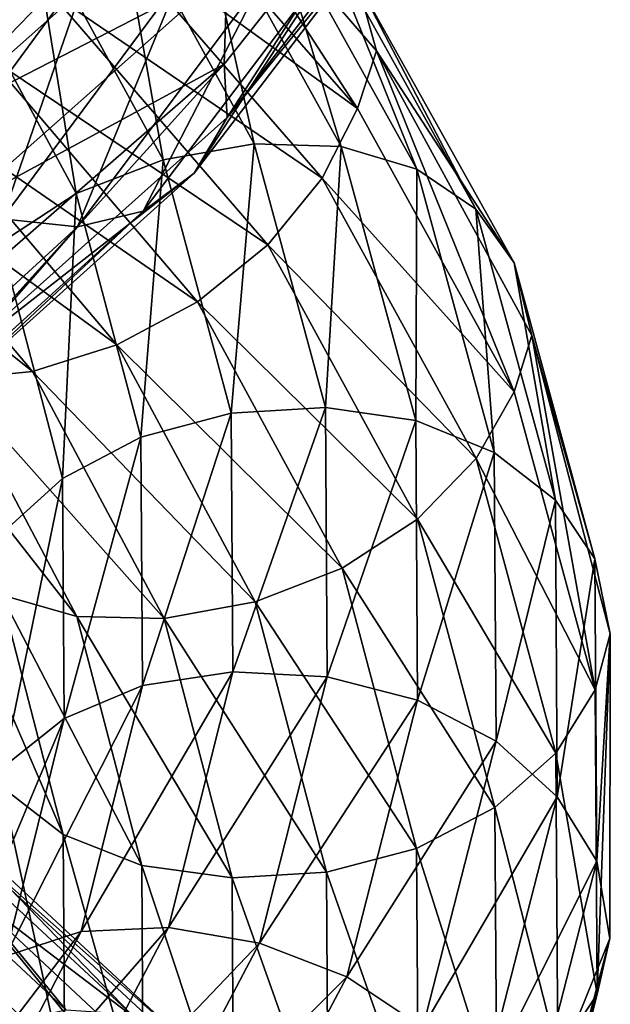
# Model space of a CAD drawing. Header units: metres. Extents: x -40 to 117, y -433 to 89.
# Tile 126 of 256: x 14 to 19, y -322 to -314. Entities that reach past the tile are written whole.
import ezdxf

# ---------------------------------------------------------------- set-up
doc = ezdxf.new("R2010")
doc.units = ezdxf.units.M
doc.layers.add('solid_506114_24501146_02', color=7, linetype='CONTINUOUS')

msp = doc.modelspace()

# ---------------------------------------------------------------- linework, layer by layer
at = {"layer": 'solid_506114_24501146_02'}
for points in [[(15.116328, -311.996002, 943.088196), (16.824064, -314.627991, 944.765381), (14.939606, -312.473389, 942.671875)], [(15.116328, -311.996002, 943.088196), (16.982403, -314.152283, 945.203674), (16.824064, -314.627991, 944.765381)], [(16.822237, -313.576263, 945.570496), (16.982403, -314.152283, 945.203674), (15.116328, -311.996002, 943.088196)], [(17.425941, -312.107819, 966.381775), (15.7192, -314.262115, 968.677429), (15.744479, -314.703186, 968.090271)], [(15.74277, -313.488861, 968.893677), (15.7192, -314.262115, 968.677429), (17.425941, -312.107819, 966.381775)], [(17.425941, -312.107819, 966.381775), (15.744479, -314.703186, 968.090271), (17.405624, -312.541412, 965.801025)], [(12.465047, -313.485168, 970.927307), (12.933393, -314.072998, 971.088135), (15.044167, -312.196259, 969.185669)], [(15.044167, -312.196259, 969.185669), (12.933393, -314.072998, 971.088135), (15.468017, -312.823303, 969.112305)], [(14.279262, -313.669403, 942.39447), (13.763231, -314.200104, 942.487305), (11.549364, -312.405609, 940.880432)], [(14.939606, -312.473389, 942.671875), (16.824064, -314.627991, 944.765381), (14.68029, -313.076874, 942.460815)], [(17.405624, -312.541412, 965.801025), (15.744479, -314.703186, 968.090271), (17.103504, -313.026276, 965.325195)], [(12.933393, -314.072998, 971.088135), (13.297774, -314.746277, 971.070984), (15.468017, -312.823303, 969.112305)], [(15.468017, -312.823303, 969.112305), (13.297774, -314.746277, 971.070984), (15.74277, -313.488861, 968.893677)], [(14.123691, -313.05719, 947.682312), (15.214205, -315.054504, 949.618652), (14.823462, -312.843323, 947.396729)], [(14.823462, -312.843323, 947.396729), (15.968007, -314.92157, 949.442505), (15.493595, -312.78656, 947.012878)], [(15.214205, -315.054504, 949.618652), (15.968007, -314.92157, 949.442505), (14.823462, -312.843323, 947.396729)], [(15.493595, -312.78656, 947.012878), (16.689882, -314.944336, 949.161316), (16.075731, -312.901703, 946.55603)], [(15.968007, -314.92157, 949.442505), (16.689882, -314.944336, 949.161316), (15.493595, -312.78656, 947.012878)], [(16.075731, -312.901703, 946.55603), (17.316965, -315.131134, 948.791199), (16.528645, -313.175354, 946.061462)], [(16.689882, -314.944336, 949.161316), (17.316965, -315.131134, 948.791199), (16.075731, -312.901703, 946.55603)], [(14.618369, -313.399719, 963.813599), (13.223231, -315.299438, 965.674561), (13.925072, -313.072937, 963.682373)], [(13.454096, -313.410706, 947.844543), (14.492909, -315.332367, 949.674316), (14.123691, -313.05719, 947.682312)], [(14.492909, -315.332367, 949.674316), (15.214205, -315.054504, 949.618652), (14.123691, -313.05719, 947.682312)], [(14.68029, -313.076874, 942.460815), (16.53204, -315.20697, 944.506287), (14.279262, -313.669403, 942.39447)], [(16.824064, -314.627991, 944.765381), (16.53204, -315.20697, 944.506287), (14.68029, -313.076874, 942.460815)], [(17.103504, -313.026276, 965.325195), (15.471193, -315.165039, 967.562927), (16.63628, -313.380707, 964.850769)], [(15.744479, -314.703186, 968.090271), (15.471193, -315.165039, 967.562927), (17.103504, -313.026276, 965.325195)], [(16.528645, -313.175354, 946.061462), (17.80485, -315.463531, 948.361145), (16.822237, -313.576263, 945.570496)], [(17.316965, -315.131134, 948.791199), (17.80485, -315.463531, 948.361145), (16.528645, -313.175354, 946.061462)], [(13.878099, -315.542725, 966.03363), (13.223231, -315.299438, 965.674561), (14.618369, -313.399719, 963.813599)], [(13.866919, -315.742157, 949.595581), (14.492909, -315.332367, 949.674316), (13.454096, -313.410706, 947.844543)], [(15.34233, -313.569702, 964.066406), (13.878099, -315.542725, 966.03363), (14.618369, -313.399719, 963.813599)], [(16.63628, -313.380707, 964.850769), (15.048558, -315.478424, 967.013977), (16.03507, -313.567657, 964.419678)], [(15.471193, -315.165039, 967.562927), (15.048558, -315.478424, 967.013977), (16.63628, -313.380707, 964.850769)], [(13.297774, -314.746277, 971.070984), (13.533978, -315.444855, 970.885742), (15.74277, -313.488861, 968.893677)], [(15.74277, -313.488861, 968.893677), (13.533978, -315.444855, 970.885742), (15.7192, -314.262115, 968.677429)], [(14.504727, -315.608765, 966.49054), (13.878099, -315.542725, 966.03363), (15.34233, -313.569702, 964.066406)], [(16.03507, -313.567657, 964.419678), (14.504727, -315.608765, 966.49054), (15.34233, -313.569702, 964.066406)], [(15.048558, -315.478424, 967.013977), (14.504727, -315.608765, 966.49054), (16.03507, -313.567657, 964.419678)], [(16.822237, -313.576263, 945.570496), (18.121111, -315.906189, 947.908447), (16.982403, -314.152283, 945.203674)], [(17.80485, -315.463531, 948.361145), (18.121111, -315.906189, 947.908447), (16.822237, -313.576263, 945.570496)], [(14.279262, -313.669403, 942.39447), (16.080425, -315.7565, 944.37085), (13.763231, -314.200104, 942.487305)], [(16.53204, -315.20697, 944.506287), (16.080425, -315.7565, 944.37085), (14.279262, -313.669403, 942.39447)], [(16.982403, -314.152283, 945.203674), (18.123079, -316.974274, 947.087463), (16.824064, -314.627991, 944.765381)], [(16.982403, -314.152283, 945.203674), (18.267925, -316.507965, 947.555969), (18.123079, -316.974274, 947.087463)], [(18.121111, -315.906189, 947.908447), (18.267925, -316.507965, 947.555969), (16.982403, -314.152283, 945.203674)], [(13.763231, -314.200104, 942.487305), (15.499304, -316.228424, 944.378235), (13.168638, -314.627167, 942.737244)], [(16.080425, -315.7565, 944.37085), (15.499304, -316.228424, 944.378235), (13.763231, -314.200104, 942.487305)], [(15.7192, -314.262115, 968.677429), (13.47065, -316.216797, 970.650818), (13.535448, -316.673096, 970.069031)], [(13.533978, -315.444855, 970.885742), (13.47065, -316.216797, 970.650818), (15.7192, -314.262115, 968.677429)], [(15.7192, -314.262115, 968.677429), (13.535448, -316.673096, 970.069031), (15.744479, -314.703186, 968.090271)], [(13.168638, -314.627167, 942.737244), (14.829709, -316.585144, 944.532471), (12.547247, -314.92334, 943.11554)], [(15.499304, -316.228424, 944.378235), (14.829709, -316.585144, 944.532471), (13.168638, -314.627167, 942.737244)], [(16.824064, -314.627991, 944.765381), (18.123079, -316.974274, 947.087463), (16.53204, -315.20697, 944.506287)], [(15.744479, -314.703186, 968.090271), (13.535448, -316.673096, 970.069031), (15.471193, -315.165039, 967.562927)], [(12.547247, -314.92334, 943.11554), (14.129937, -316.805908, 944.812744), (11.952176, -315.062378, 943.590515)], [(14.829709, -316.585144, 944.532471), (14.129937, -316.805908, 944.812744), (12.547247, -314.92334, 943.11554)], [(15.214205, -315.054504, 949.618652), (15.777298, -317.152435, 951.670959), (15.968007, -314.92157, 949.442505)], [(15.777298, -317.152435, 951.670959), (16.559, -317.105469, 951.609924), (15.968007, -314.92157, 949.442505)], [(15.968007, -314.92157, 949.442505), (16.559, -317.105469, 951.609924), (16.689882, -314.944336, 949.161316)], [(16.559, -317.105469, 951.609924), (17.307592, -317.212769, 951.43689), (16.689882, -314.944336, 949.161316)], [(16.689882, -314.944336, 949.161316), (17.307592, -317.212769, 951.43689), (17.316965, -315.131134, 948.791199)], [(14.129937, -316.805908, 944.812744), (13.459805, -316.871185, 945.195618), (11.952176, -315.062378, 943.590515)], [(14.492909, -315.332367, 949.674316), (15.029307, -317.349884, 951.614441), (15.214205, -315.054504, 949.618652)], [(15.029307, -317.349884, 951.614441), (15.777298, -317.152435, 951.670959), (15.214205, -315.054504, 949.618652)], [(17.307592, -317.212769, 951.43689), (17.957886, -317.475708, 951.15802), (17.316965, -315.131134, 948.791199)], [(17.316965, -315.131134, 948.791199), (17.957886, -317.475708, 951.15802), (17.80485, -315.463531, 948.361145)], [(15.471193, -315.165039, 967.562927), (13.300505, -317.114288, 969.496216), (15.048558, -315.478424, 967.013977)], [(13.535448, -316.673096, 970.069031), (13.300505, -317.114288, 969.496216), (15.471193, -315.165039, 967.562927)], [(16.53204, -315.20697, 944.506287), (17.808506, -317.526062, 946.775757), (16.080425, -315.7565, 944.37085)], [(18.123079, -316.974274, 947.087463), (17.808506, -317.526062, 946.775757), (16.53204, -315.20697, 944.506287)], [(13.866919, -315.742157, 949.595581), (14.380148, -317.69165, 951.436401), (14.492909, -315.332367, 949.674316)], [(14.380148, -317.69165, 951.436401), (15.029307, -317.349884, 951.614441), (14.492909, -315.332367, 949.674316)], [(15.048558, -315.478424, 967.013977), (12.937168, -317.390961, 968.881592), (14.504727, -315.608765, 966.49054)], [(13.300505, -317.114288, 969.496216), (12.937168, -317.390961, 968.881592), (15.048558, -315.478424, 967.013977)], [(17.80485, -315.463531, 948.361145), (18.463825, -317.870575, 950.795837), (18.121111, -315.906189, 947.908447)], [(17.957886, -317.475708, 951.15802), (18.463825, -317.870575, 950.795837), (17.80485, -315.463531, 948.361145)], [(14.504727, -315.608765, 966.49054), (12.46964, -317.470734, 968.276794), (13.878099, -315.542725, 966.03363)], [(12.937168, -317.390961, 968.881592), (12.46964, -317.470734, 968.276794), (14.504727, -315.608765, 966.49054)], [(13.875659, -318.148438, 951.152161), (14.380148, -317.69165, 951.436401), (13.866919, -315.742157, 949.595581)], [(16.080425, -315.7565, 944.37085), (17.322021, -318.028015, 946.564575), (15.499304, -316.228424, 944.378235)], [(17.808506, -317.526062, 946.775757), (17.322021, -318.028015, 946.564575), (16.080425, -315.7565, 944.37085)], [(18.121111, -315.906189, 947.908447), (18.791794, -318.357544, 950.383423), (18.267925, -316.507965, 947.555969)], [(18.463825, -317.870575, 950.795837), (18.791794, -318.357544, 950.383423), (18.121111, -315.906189, 947.908447)], [(15.499304, -316.228424, 944.378235), (16.696032, -318.434814, 946.478333), (14.829709, -316.585144, 944.532471)], [(17.322021, -318.028015, 946.564575), (16.696032, -318.434814, 946.478333), (15.499304, -316.228424, 944.378235)], [(18.267925, -316.507965, 947.555969), (18.793833, -319.442902, 949.545654), (18.123079, -316.974274, 947.087463)], [(18.267925, -316.507965, 947.555969), (18.919367, -318.978699, 950.037231), (18.793833, -319.442902, 949.545654)], [(18.791794, -318.357544, 950.383423), (18.919367, -318.978699, 950.037231), (18.267925, -316.507965, 947.555969)], [(14.829709, -316.585144, 944.532471), (15.974736, -318.713593, 946.52771), (14.129937, -316.805908, 944.812744)], [(16.696032, -318.434814, 946.478333), (15.974736, -318.713593, 946.52771), (14.829709, -316.585144, 944.532471)], [(14.499059, -318.83432, 946.982483), (13.871974, -318.653992, 947.3573), (12.877667, -316.763519, 945.656311)], [(13.459805, -316.871185, 945.195618), (14.499059, -318.83432, 946.982483), (12.877667, -316.763519, 945.656311)], [(14.129937, -316.805908, 944.812744), (15.220934, -318.8508, 946.700562), (13.459805, -316.871185, 945.195618)], [(15.974736, -318.713593, 946.52771), (15.220934, -318.8508, 946.700562), (14.129937, -316.805908, 944.812744)], [(15.220934, -318.8508, 946.700562), (14.499059, -318.83432, 946.982483), (13.459805, -316.871185, 945.195618)], [(18.123079, -316.974274, 947.087463), (18.793833, -319.442902, 949.545654), (17.808506, -317.526062, 946.775757)], [(15.029307, -317.349884, 951.614441), (15.042144, -319.406586, 953.588745), (15.777298, -317.152435, 951.670959)], [(15.042144, -319.406586, 953.588745), (15.790773, -319.291565, 953.759094), (15.777298, -317.152435, 951.670959)], [(15.777298, -317.152435, 951.670959), (15.790773, -319.291565, 953.759094), (16.559, -317.105469, 951.609924)], [(15.790773, -319.291565, 953.759094), (16.573143, -319.332733, 953.815002), (16.559, -317.105469, 951.609924)], [(16.559, -317.105469, 951.609924), (16.573143, -319.332733, 953.815002), (17.307592, -317.212769, 951.43689)], [(16.573143, -319.332733, 953.815002), (17.322374, -319.526672, 953.751648), (17.307592, -317.212769, 951.43689)], [(17.307592, -317.212769, 951.43689), (17.322374, -319.526672, 953.751648), (17.957886, -317.475708, 951.15802)], [(14.380148, -317.69165, 951.436401), (14.39243, -319.67865, 953.309875), (15.029307, -317.349884, 951.614441)], [(14.39243, -319.67865, 953.309875), (15.042144, -319.406586, 953.588745), (15.029307, -317.349884, 951.614441)], [(17.322374, -319.526672, 953.751648), (17.973223, -319.867645, 953.56543), (17.957886, -317.475708, 951.15802)], [(17.957886, -317.475708, 951.15802), (17.973223, -319.867645, 953.56543), (18.463825, -317.870575, 950.795837)], [(17.808506, -317.526062, 946.775757), (18.467617, -319.96582, 949.17865), (17.322021, -318.028015, 946.564575)], [(18.793833, -319.442902, 949.545654), (18.467617, -319.96582, 949.17865), (17.808506, -317.526062, 946.775757)], [(13.875659, -318.148438, 951.152161), (13.88751, -320.083191, 952.945068), (14.380148, -317.69165, 951.436401)], [(13.88751, -320.083191, 952.945068), (14.39243, -319.67865, 953.309875), (14.380148, -317.69165, 951.436401)], [(17.973223, -319.867645, 953.56543), (18.479595, -320.326416, 953.272156), (18.463825, -317.870575, 950.795837)], [(18.463825, -317.870575, 950.795837), (18.479595, -320.326416, 953.272156), (18.791794, -318.357544, 950.383423)], [(17.322021, -318.028015, 946.564575), (17.963129, -320.417145, 948.887756), (16.696032, -318.434814, 946.478333)], [(18.467617, -319.96582, 949.17865), (17.963129, -320.417145, 948.887756), (17.322021, -318.028015, 946.564575)], [(14.385391, -320.638245, 949.162048), (13.879451, -320.248444, 949.531189), (13.38409, -318.32608, 947.794556)], [(13.871974, -318.653992, 947.3573), (14.385391, -320.638245, 949.162048), (13.38409, -318.32608, 947.794556)], [(18.479595, -320.326416, 953.272156), (18.807844, -320.858734, 952.900513), (18.791794, -318.357544, 950.383423)], [(18.791794, -318.357544, 950.383423), (18.807844, -320.858734, 952.900513), (18.919367, -318.978699, 950.037231)], [(16.696032, -318.434814, 946.478333), (17.313969, -320.75473, 948.703064), (15.974736, -318.713593, 946.52771)], [(17.963129, -320.417145, 948.887756), (17.313969, -320.75473, 948.703064), (16.696032, -318.434814, 946.478333)], [(15.035685, -320.895813, 948.877502), (14.385391, -320.638245, 949.162048), (13.871974, -318.653992, 947.3573)], [(14.499059, -318.83432, 946.982483), (15.035685, -320.895813, 948.877502), (13.871974, -318.653992, 947.3573)], [(15.974736, -318.713593, 946.52771), (16.565977, -320.950684, 948.642029), (15.220934, -318.8508, 946.700562)], [(17.313969, -320.75473, 948.703064), (16.565977, -320.950684, 948.642029), (15.974736, -318.713593, 946.52771)], [(15.784277, -320.999115, 948.701843), (15.035685, -320.895813, 948.877502), (14.499059, -318.83432, 946.982483)], [(15.220934, -318.8508, 946.700562), (15.784277, -320.999115, 948.701843), (14.499059, -318.83432, 946.982483)], [(16.565977, -320.950684, 948.642029), (15.784277, -320.999115, 948.701843), (15.220934, -318.8508, 946.700562)], [(18.919367, -318.978699, 950.037231), (18.809885, -321.961731, 952.045715), (18.793833, -319.442902, 949.545654)], [(18.807844, -320.858734, 952.900513), (18.914162, -321.50058, 952.560913), (18.919367, -318.978699, 950.037231)], [(18.919367, -318.978699, 950.037231), (18.914162, -321.50058, 952.560913), (18.809885, -321.961731, 952.045715)], [(14.533855, -321.443085, 955.518616), (15.257188, -321.409637, 955.800537), (15.790773, -319.291565, 953.759094)], [(15.042144, -319.406586, 953.588745), (14.533855, -321.443085, 955.518616), (15.790773, -319.291565, 953.759094)], [(15.790773, -319.291565, 953.759094), (15.257188, -321.409637, 955.800537), (16.573143, -319.332733, 953.815002)], [(15.257188, -321.409637, 955.800537), (16.013121, -321.538025, 955.971069), (16.573143, -319.332733, 953.815002)], [(16.573143, -319.332733, 953.815002), (16.013121, -321.538025, 955.971069), (17.322374, -319.526672, 953.751648)], [(13.906096, -321.646149, 955.140869), (14.533855, -321.443085, 955.518616), (15.042144, -319.406586, 953.588745)], [(14.39243, -319.67865, 953.309875), (13.906096, -321.646149, 955.140869), (15.042144, -319.406586, 953.588745)], [(18.793833, -319.442902, 949.545654), (18.809885, -321.961731, 952.045715), (18.467617, -319.96582, 949.17865)], [(16.013121, -321.538025, 955.971069), (16.737034, -321.817627, 956.015259), (17.322374, -319.526672, 953.751648)], [(17.322374, -319.526672, 953.751648), (16.737034, -321.817627, 956.015259), (17.973223, -319.867645, 953.56543)], [(13.418238, -321.998932, 954.697144), (13.906096, -321.646149, 955.140869), (14.39243, -319.67865, 953.309875)], [(13.88751, -320.083191, 952.945068), (13.418238, -321.998932, 954.697144), (14.39243, -319.67865, 953.309875)], [(16.737034, -321.817627, 956.015259), (17.365891, -322.235718, 955.9198), (17.973223, -319.867645, 953.56543)], [(17.973223, -319.867645, 953.56543), (17.365891, -322.235718, 955.9198), (18.479595, -320.326416, 953.272156)], [(18.467617, -319.96582, 949.17865), (18.483391, -322.454987, 951.622559), (17.963129, -320.417145, 948.887756)], [(18.809885, -321.961731, 952.045715), (18.483391, -322.454987, 951.622559), (18.467617, -319.96582, 949.17865)], [(12.347602, -320.174683, 935.5271), (14.406263, -322.091248, 937.180969), (12.811535, -320.145508, 934.94519)], [(13.78316, -322.228119, 937.619202), (14.406263, -322.091248, 937.180969), (12.347602, -320.174683, 935.5271)], [(12.811535, -320.145508, 934.94519), (14.947546, -322.126099, 936.667114), (13.172483, -320.292389, 934.345032)], [(14.406263, -322.091248, 937.180969), (14.947546, -322.126099, 936.667114), (12.811535, -320.145508, 934.94519)], [(14.397677, -322.660614, 950.998718), (13.891305, -322.207367, 951.298706), (13.879451, -320.248444, 949.531189)], [(14.385391, -320.638245, 949.162048), (14.397677, -322.660614, 950.998718), (13.879451, -320.248444, 949.531189)], [(13.172483, -320.292389, 934.345032), (15.368674, -322.325134, 936.11731), (13.406462, -320.593536, 933.775635)], [(14.947546, -322.126099, 936.667114), (15.368674, -322.325134, 936.11731), (13.172483, -320.292389, 934.345032)], [(17.365891, -322.235718, 955.9198), (17.855152, -322.75769, 955.69397), (18.479595, -320.326416, 953.272156)], [(18.479595, -320.326416, 953.272156), (17.855152, -322.75769, 955.69397), (18.807844, -320.858734, 952.900513)], [(17.963129, -320.417145, 948.887756), (17.97847, -322.85437, 951.250671), (17.313969, -320.75473, 948.703064)], [(18.483391, -322.454987, 951.622559), (17.97847, -322.85437, 951.250671), (17.963129, -320.417145, 948.887756)], [(13.406462, -320.593536, 933.775635), (15.641664, -322.662872, 935.577332), (13.539993, -321.066467, 933.319641)], [(15.368674, -322.325134, 936.11731), (15.641664, -322.662872, 935.577332), (13.406462, -320.593536, 933.775635)], [(15.048527, -322.997284, 950.805786), (14.397677, -322.660614, 950.998718), (14.385391, -320.638245, 949.162048)], [(15.035685, -320.895813, 948.877502), (15.048527, -322.997284, 950.805786), (14.385391, -320.638245, 949.162048)], [(17.313969, -320.75473, 948.703064), (17.328756, -323.121033, 950.966003), (16.565977, -320.950684, 948.642029)], [(17.97847, -322.85437, 951.250671), (17.328756, -323.121033, 950.966003), (17.313969, -320.75473, 948.703064)], [(15.797758, -323.189575, 950.738037), (15.048527, -322.997284, 950.805786), (15.035685, -320.895813, 948.877502)], [(15.784277, -320.999115, 948.701843), (15.797758, -323.189575, 950.738037), (15.035685, -320.895813, 948.877502)], [(17.855152, -322.75769, 955.69397), (18.172308, -323.334808, 955.362244), (18.807844, -320.858734, 952.900513)], [(18.807844, -320.858734, 952.900513), (18.172308, -323.334808, 955.362244), (18.914162, -321.50058, 952.560913)], [(16.565977, -320.950684, 948.642029), (16.580128, -323.232086, 950.792908), (15.784277, -320.999115, 948.701843)], [(16.580128, -323.232086, 950.792908), (15.797758, -323.189575, 950.738037), (15.784277, -320.999115, 948.701843)], [(17.328756, -323.121033, 950.966003), (16.580128, -323.232086, 950.792908), (16.565977, -320.950684, 948.642029)], [(13.539993, -321.066467, 933.319641), (15.643361, -323.64505, 934.709473), (13.407918, -321.56311, 932.921875)], [(13.539993, -321.066467, 933.319641), (15.778781, -323.158905, 935.13324), (15.643361, -323.64505, 934.709473)], [(15.641664, -322.662872, 935.577332), (15.778781, -323.158905, 935.13324), (13.539993, -321.066467, 933.319641)], [(12.934857, -323.537689, 956.856445), (13.518772, -323.400513, 957.327637), (14.533855, -321.443085, 955.518616)], [(13.906096, -321.646149, 955.140869), (12.934857, -323.537689, 956.856445), (14.533855, -321.443085, 955.518616)], [(13.518772, -323.400513, 957.327637), (14.191586, -323.444946, 957.715088), (15.257188, -321.409637, 955.800537)], [(14.533855, -321.443085, 955.518616), (13.518772, -323.400513, 957.327637), (15.257188, -321.409637, 955.800537)], [(15.257188, -321.409637, 955.800537), (14.191586, -323.444946, 957.715088), (16.013121, -321.538025, 955.971069)], [(13.407918, -321.56311, 932.921875), (15.643361, -323.64505, 934.709473), (13.175189, -322.166168, 932.695251)], [(14.191586, -323.444946, 957.715088), (14.894722, -323.656494, 957.993896), (16.013121, -321.538025, 955.971069)], [(16.013121, -321.538025, 955.971069), (14.894722, -323.656494, 957.993896), (16.737034, -321.817627, 956.015259)], [(18.172308, -323.334808, 955.362244), (18.255442, -323.992188, 955.023499), (18.914162, -321.50058, 952.560913)], [(18.914162, -321.50058, 952.560913), (18.17428, -324.454987, 954.49054), (18.809885, -321.961731, 952.045715)], [(18.914162, -321.50058, 952.560913), (18.255442, -323.992188, 955.023499), (18.17428, -324.454987, 954.49054)], [(14.894722, -323.656494, 957.993896), (15.568076, -324.017853, 958.139648), (16.737034, -321.817627, 956.015259)], [(16.737034, -321.817627, 956.015259), (15.568076, -324.017853, 958.139648), (17.365891, -322.235718, 955.9198)], [(18.809885, -321.961731, 952.045715), (18.17428, -324.454987, 954.49054), (18.483391, -322.454987, 951.622559)]]:
    msp.add_3dface(points, dxfattribs=at)

doc.saveas('drawing.dxf')
